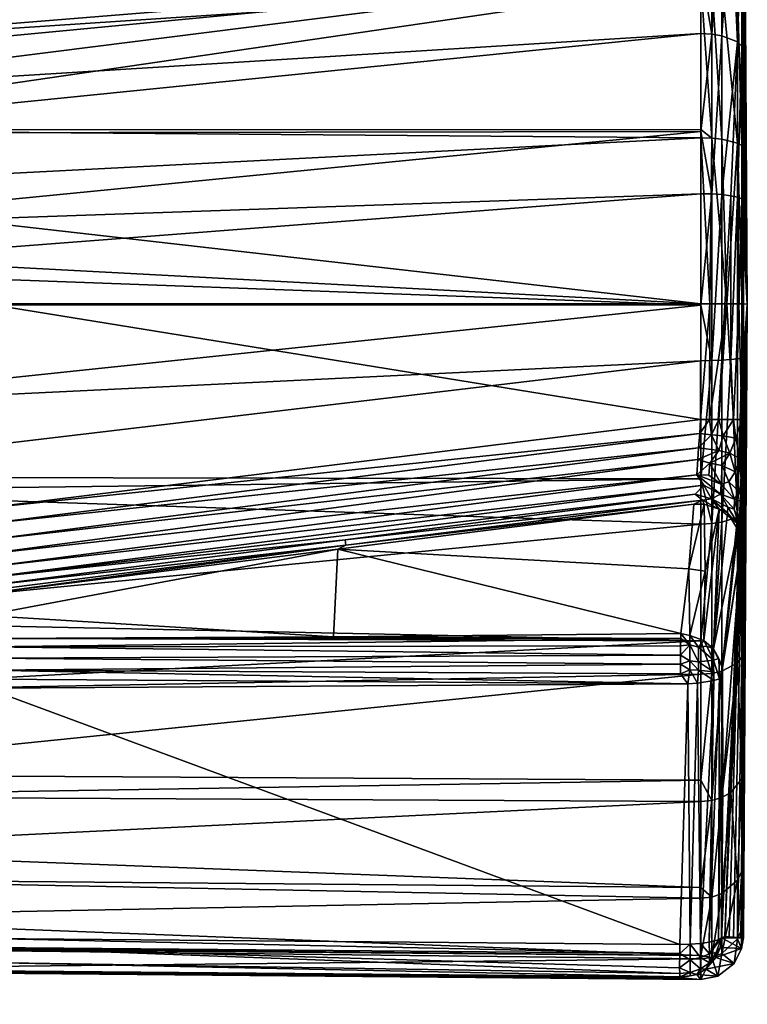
# Model space of a CAD drawing. Extents: x -0.027 to 0.038, y -0.127 to 0.026.
# Tile 25 of 27: x 0.03 to 0.038, y -0.009 to 0.003. Entities that reach past the tile are written whole.
import ezdxf

# ---------------------------------------------------------------- set-up
doc = ezdxf.new("R2010")
doc.units = 0
doc.layers.add('mesh', color=7, linetype='CONTINUOUS')

msp = doc.modelspace()

# ---------------------------------------------------------------- meshes
at = {"layer": 'mesh'}
mesh = msp.add_polyface(dxfattribs=at)
corners = [(0.037793, 0.003692, 0.030105), (0.025675, 0.003646, 0.03002), (0.025632, 0.003978, 0.029835), (0.02601, -0.018922, 0.001205), (0.023912, 0.01102, 0.001205), (0.023844, 0.011183, 0.001205), (0.024814, 0.008868, 0.001205), (0.025764, 0.005821, 0.001205), (0.025002, 0.008417, 0.001205), (0.0261, 0.002404, 0.01525), (0.02628, 0.002904, 0.001205), (0.026204, 0.000673, 0.01486), (0.026008, 0.00444, 0.001205), (0.026002, 0.003158, 0.0156), (0.025888, 0.004031, 0.016004), (0.023576, 0.005982, 0.136712), (0.025858, 0.00207, 0.031265), (0.023776, 0.004151, 0.136713), (0.025733, 0.003386, 0.030722), (0.026115, 0.001731, 0.015611), (0.026085, 0.002183, 0.015711), (0.026189, 0.000608, 0.015363), (0.025891, 0.003628, 0.016394), (0.025842, 0.003977, 0.016572), (0.025749, 0.003078, 0.030336), (0.025704, 0.003698, 0.030594), (0.025538, 0.004773, 0.029858), (0.025781, 0.002714, 0.030471), (0.037793, 0.003514, 0.030233), (0.025865, 0.001767, 0.030821), (0.026451, -0.00003, 0.001205), (0.025912, 0.000345, 0.03158), (0.02592, 0.000105, 0.031086), (0.024034, 0.001795, 0.136714), (0.026046, 0.002541, 0.015842), (0.025901, 0.001062, 0.030978), (0.025921, 0.000338, 0.031071)]
mesh.append_faces([[corners[k] for k in face] for face in [(0, 1, 2, 2), (3, 4, 5, 5), (3, 6, 4, 4), (3, 7, 8, 8), (9, 10, 11, 11), (9, 12, 10, 10), (13, 12, 9, 9), (13, 14, 12, 12), (15, 16, 17, 17), (15, 18, 16, 16), (19, 20, 9, 9), (11, 19, 9, 9), (11, 21, 19, 19), (14, 22, 23, 23), (13, 22, 14, 14), (1, 24, 18, 18), (25, 1, 18, 18), (25, 2, 1, 1), (26, 2, 25, 25), (24, 27, 18, 18), (28, 29, 27, 27), (30, 10, 12, 12), (31, 32, 33, 33), (11, 10, 30, 30), (17, 16, 31, 31), (31, 33, 17, 17), (13, 34, 22, 22), (9, 34, 13, 13), (20, 34, 9, 9), (31, 35, 36, 36), (16, 35, 31, 31), (16, 29, 35, 35), (18, 29, 16, 16), (18, 27, 29, 29)]])
mesh = msp.add_polyface(dxfattribs=at)
corners = [(0.025781, 0.002714, 0.030471), (0.025749, 0.003078, 0.030336), (0.037793, 0.003692, 0.030105), (0.037793, -0.00029, 0.0312), (0.025921, 0.000338, 0.031071), (0.025901, 0.001062, 0.030978), (0.029339, -0.00029, 0.031126), (0.025675, 0.003646, 0.03002), (0.037793, 0.007267, 0.025794), (0.025017, 0.007017, 0.026117), (0.037793, 0.007379, 0.025257), (0.037793, 0.006592, 0.027177), (0.025082, 0.006756, 0.026727), (0.025287, 0.005873, 0.028115), (0.025141, 0.006505, 0.027122), (0.024898, 0.007508, 0.024309), (0.037793, 0.007671, 0.023858), (0.037793, 0.007588, 0.021881), (0.025006, 0.007298, 0.021162), (0.037793, 0.007368, 0.021145), (0.037793, 0.007643, 0.0232), (0.024957, 0.007437, 0.021682), (0.025136, 0.006898, 0.020079), (0.037793, 0.007022, 0.019986), (0.025056, 0.007157, 0.020636), (0.037793, 0.004608, 0.016891), (0.025842, 0.003977, 0.016572), (0.025891, 0.003628, 0.016394), (0.037793, 0.001012, 0.015317), (0.026189, 0.000608, 0.015363), (0.026202, 0.00012, 0.015322), (0.037793, 0.001748, 0.015536), (0.026115, 0.001731, 0.015611), (0.037793, 0.002908, 0.01588), (0.026085, 0.002183, 0.015711), (0.037793, -0.000307, 0.015264), (0.026201, -0.000303, 0.015344), (0.026198, -0.001528, 0.015407), (0.029247, -0.002718, 0.031119), (0.029276, -0.000595, 0.031118), (0.029248, -0.00073, 0.031115), (0.029224, -0.000843, 0.031112), (0.029162, -0.001204, 0.031063), (0.029109, -0.001508, 0.031022), (0.037791, -0.001662, 0.031201), (0.037793, 0.003663, 0.016329), (0.026046, 0.002541, 0.015842), (0.037793, 0.001672, 0.030953), (0.025865, 0.001767, 0.030821), (0.025632, 0.003978, 0.029835), (0.025397, 0.005341, 0.02871), (0.037793, 0.005123, 0.029082), (0.024888, 0.007585, 0.023289), (0.024897, 0.007566, 0.023082), (0.037793, 0.006571, 0.019232), (0.025269, 0.006474, 0.019163), (0.037793, 0.006008, 0.018288), (0.025602, 0.00515, 0.017551), (0.025689, 0.004776, 0.017163), (0.037793, 0.005308, 0.017589)]
mesh.append_faces([[corners[k] for k in face] for face in [(0, 1, 2, 2), (3, 4, 5, 5), (6, 4, 3, 3), (1, 7, 2, 2), (8, 9, 10, 10), (11, 12, 8, 8), (13, 14, 11, 11), (15, 16, 10, 10), (17, 18, 19, 19), (20, 21, 17, 17), (19, 22, 23, 23), (18, 24, 19, 19), (25, 26, 27, 27), (28, 29, 30, 30), (31, 32, 29, 29), (33, 34, 32, 32), (35, 36, 37, 37), (30, 36, 35, 35), (38, 39, 6, 6), (38, 40, 39, 39), (38, 41, 40, 40), (6, 39, 41, 41), (42, 41, 43, 43), (6, 41, 42, 42), (41, 39, 40, 40), (44, 38, 6, 6), (45, 27, 46, 46), (47, 5, 48, 48), (49, 50, 51, 51), (52, 20, 16, 16), (52, 53, 20, 20), (54, 55, 56, 56), (57, 58, 59, 59), (45, 46, 34, 34)]])
mesh = msp.add_polyface(dxfattribs=at)
corners = [(0.037922, 0.001669, 0.030938), (0.037793, 0.001672, 0.030953), (0.037793, 0.001774, 0.030913), (0.037922, 0.003507, 0.030219), (0.037793, 0.003514, 0.030233), (0.037793, 0.003692, 0.030105), (0.037922, 0.005112, 0.02907), (0.037793, 0.005123, 0.029082), (0.037793, 0.005335, 0.028831), (0.037922, 0.007572, 0.021884), (0.037793, 0.007588, 0.021881), (0.037793, 0.007368, 0.021145), (0.037922, 0.007007, 0.019993), (0.037793, 0.007022, 0.019986), (0.037793, 0.006571, 0.019232), (0.037922, -0.000963, 0.015253), (0.037793, -0.000307, 0.015264), (0.037793, -0.000965, 0.015237), (0.037922, 0.001009, 0.015333), (0.037793, 0.001012, 0.015317), (0.037922, 0.002901, 0.015894), (0.037793, 0.002908, 0.01588), (0.037793, 0.001748, 0.015536), (0.037793, 0.003663, 0.016329), (0.037922, 0.004598, 0.016903), (0.037793, 0.004608, 0.016891), (0.037922, 0.005995, 0.018298), (0.037793, 0.006008, 0.018288), (0.037793, 0.007643, 0.0232), (0.037922, 0.007655, 0.023856), (0.037793, 0.007671, 0.023858), (0.037793, 0.007379, 0.025257), (0.025781, 0.002714, 0.030471), (0.037793, -0.00029, 0.0312), (0.025901, 0.001062, 0.030978), (0.025632, 0.003978, 0.029835), (0.037793, 0.0064, 0.027571), (0.025287, 0.005873, 0.028115), (0.037793, 0.006592, 0.027177), (0.025891, 0.003628, 0.016394), (0.037793, 0.005308, 0.017589), (0.025842, 0.003977, 0.016572), (0.026202, 0.00012, 0.015322), (0.026189, 0.000608, 0.015363), (0.026115, 0.001731, 0.015611), (0.026085, 0.002183, 0.015711), (0.026198, -0.001528, 0.015407), (0.037899, -0.00029, 0.031189), (0.037791, -0.001662, 0.031201), (0.029339, -0.00029, 0.031126), (0.025602, 0.00515, 0.017551), (0.025865, 0.001767, 0.030821), (0.025397, 0.005341, 0.02871), (0.025269, 0.006474, 0.019163)]
mesh.append_faces([[corners[k] for k in face] for face in [(0, 1, 2, 2), (3, 4, 5, 5), (6, 7, 8, 8), (9, 10, 11, 11), (12, 13, 14, 14), (15, 16, 17, 17), (18, 19, 16, 16), (20, 21, 22, 22), (20, 23, 21, 21), (24, 25, 23, 23), (26, 14, 27, 27), (12, 11, 13, 13), (9, 28, 10, 10), (29, 30, 28, 28), (29, 31, 30, 30), (4, 32, 5, 5), (33, 34, 1, 1), (5, 35, 7, 7), (36, 37, 38, 38), (25, 39, 23, 23), (40, 41, 25, 25), (19, 42, 16, 16), (22, 43, 19, 19), (21, 44, 22, 22), (23, 45, 21, 21), (16, 46, 17, 17), (47, 48, 33, 33), (48, 49, 33, 33), (27, 50, 40, 40), (2, 51, 4, 4), (1, 51, 2, 2), (8, 52, 36, 36), (7, 52, 8, 8), (13, 53, 14, 14)]])
mesh = msp.add_polyface(dxfattribs=at)
corners = [(0.038297, 0.005768, 0.01879), (0.038344, -0.000297, 0.023205), (0.038297, 0.006553, 0.020147), (0.038297, 0.005602, 0.018606), (0.038297, 0.007204, 0.023198), (0.038297, 0.007074, 0.021966), (0.038297, 0.007042, 0.024758), (0.038297, 0.00714, 0.023813), (0.038297, 0.006558, 0.026249), (0.038297, 0.006762, 0.025622), (0.038297, 0.005776, 0.027608), (0.038297, 0.005961, 0.027287), (0.038297, 0.007039, 0.021638), (0.038043, 0.004568, 0.016942), (0.038043, 0.002882, 0.015939), (0.038147, 0.00452, 0.017003), (0.037922, 0.004598, 0.016903), (0.037922, 0.002901, 0.015894), (0.037793, 0.005308, 0.017589), (0.037793, 0.004608, 0.016891), (0.038147, 0.005895, 0.018376), (0.038043, 0.005957, 0.018328), (0.037922, 0.005995, 0.018298), (0.038043, 0.005079, 0.029035), (0.038043, 0.006346, 0.027536), (0.038147, 0.005026, 0.028977), (0.038043, 0.003484, 0.030176), (0.037922, 0.005112, 0.02907), (0.037922, 0.003507, 0.030219), (0.037793, 0.005123, 0.029082), (0.037793, 0.003692, 0.030105), (0.038278, 0.004384, 0.017179), (0.038297, 0.004283, 0.017311), (0.038297, 0.004717, 0.017625), (0.038297, 0.003448, 0.016705), (0.038278, 0.00572, 0.018512), (0.038278, 0.004876, 0.028814), (0.038297, 0.004727, 0.028775), (0.038297, 0.003459, 0.029698), (0.038227, 0.002809, 0.016104), (0.038227, 0.006195, 0.027438), (0.038278, 0.00334, 0.029912), (0.038227, 0.003398, 0.030017)]
mesh.append_faces([[corners[k] for k in face] for face in [(0, 1, 2, 2), (1, 0, 3, 3), (1, 4, 5, 5), (1, 6, 7, 7), (1, 8, 9, 9), (1, 10, 11, 11), (1, 11, 8, 8), (1, 9, 6, 6), (1, 7, 4, 4), (1, 5, 12, 12), (13, 14, 15, 15), (16, 17, 13, 13), (18, 19, 16, 16), (20, 13, 15, 15), (21, 16, 13, 13), (22, 18, 16, 16), (23, 24, 25, 25), (26, 27, 23, 23), (28, 27, 26, 26), (28, 29, 27, 27), (30, 29, 28, 28), (31, 32, 33, 33), (31, 34, 32, 32), (35, 33, 3, 3), (36, 37, 38, 38), (36, 10, 37, 37), (15, 39, 31, 31), (35, 31, 33, 33), (35, 15, 31, 31), (25, 40, 36, 36), (41, 36, 38, 38), (42, 25, 36, 36), (42, 23, 25, 25), (26, 23, 42, 42)]])
mesh = msp.add_polyface(dxfattribs=at)
corners = [(0.038344, -0.000297, 0.023205), (0.038297, 0.003448, 0.016705), (0.038297, 0.002693, 0.01637), (0.038297, 0.004717, 0.017625), (0.038297, 0.004283, 0.017311), (0.038297, 0.007039, 0.021638), (0.038297, 0.006553, 0.020147), (0.038297, 0.005776, 0.027608), (0.038297, 0.004727, 0.028775), (0.038297, 0.003459, 0.029698), (0.038297, 0.002027, 0.030337), (0.038297, 0.003271, 0.029782), (0.038297, 0.005602, 0.018606), (0.038278, 0.002761, 0.016214), (0.038297, 0.002014, 0.016068), (0.038278, 0.00334, 0.029912), (0.038278, 0.001583, 0.0306), (0.038297, 0.001543, 0.03044), (0.038043, 0.004568, 0.016942), (0.037922, 0.002901, 0.015894), (0.038043, 0.002882, 0.015939), (0.037922, 0.001009, 0.015333), (0.037793, 0.001748, 0.015536), (0.038278, 0.000952, 0.015677), (0.037922, 0.004598, 0.016903), (0.037793, 0.003663, 0.016329), (0.038043, 0.001657, 0.030891), (0.037922, 0.003507, 0.030219), (0.038043, 0.003484, 0.030176), (0.037922, 0.001669, 0.030938), (0.037793, 0.003514, 0.030233), (0.037793, 0.001774, 0.030913), (0.038278, 0.004384, 0.017179), (0.038227, 0.002809, 0.016104), (0.038147, 0.00452, 0.017003), (0.038043, 0.001001, 0.015381), (0.038227, 0.000971, 0.015559), (0.038227, 0.003398, 0.030017), (0.038278, 0.004876, 0.028814), (0.038227, 0.001612, 0.030716)]
mesh.append_faces([[corners[k] for k in face] for face in [(0, 1, 2, 2), (0, 3, 4, 4), (5, 6, 0, 0), (7, 0, 8, 8), (9, 8, 0, 0), (0, 10, 11, 11), (0, 11, 9, 9), (0, 12, 3, 3), (0, 4, 1, 1), (13, 2, 1, 1), (13, 14, 2, 2), (15, 11, 10, 10), (15, 9, 11, 11), (16, 10, 17, 17), (18, 19, 20, 20), (21, 19, 22, 22), (21, 20, 19, 19), (23, 14, 13, 13), (24, 25, 19, 19), (16, 15, 10, 10), (26, 27, 28, 28), (29, 27, 26, 26), (29, 30, 27, 27), (31, 30, 29, 29), (32, 13, 1, 1), (32, 33, 13, 13), (34, 20, 33, 33), (35, 33, 20, 20), (36, 13, 33, 33), (37, 38, 15, 15), (16, 37, 15, 15), (39, 37, 16, 16), (39, 28, 37, 37), (26, 28, 39, 39)]])
mesh = msp.add_polyface(dxfattribs=at)
corners = [(0.038344, -0.000297, 0.023205), (0.038297, 0.00048, 0.015743), (0.038297, -0.000923, 0.015745), (0.038297, 0.002014, 0.016068), (0.038297, 0.000924, 0.015837), (0.038297, 0.000494, 0.030664), (0.038297, 0.001543, 0.03044), (0.038297, -0.00029, 0.030706), (0.038297, 0.002027, 0.030337), (0.038297, 0.002693, 0.01637), (0.038278, -0.000934, 0.015601), (0.038278, 0.000952, 0.015677), (0.038278, 0.001583, 0.0306), (0.038227, -0.000944, 0.015482), (0.038227, 0.000971, 0.015559), (0.038147, -0.000953, 0.015379), (0.038147, 0.000988, 0.015458), (0.038043, 0.001001, 0.015381), (0.038043, -0.000959, 0.015302), (0.037922, 0.001009, 0.015333), (0.037922, -0.000963, 0.015253), (0.037793, -0.000307, 0.015264), (0.037793, 0.001748, 0.015536), (0.037793, 0.001012, 0.015317), (0.038043, 0.002882, 0.015939), (0.038278, 0.002761, 0.016214), (0.038283, -0.00029, 0.030818), (0.038227, 0.001612, 0.030716), (0.038244, -0.00029, 0.030923), (0.038102, -0.00029, 0.031096), (0.038043, 0.001657, 0.030891), (0.037922, 0.001669, 0.030938), (0.037899, -0.00029, 0.031189), (0.038227, 0.002809, 0.016104), (0.037793, 0.001672, 0.030953), (0.037793, -0.00029, 0.0312)]
mesh.append_faces([[corners[k] for k in face] for face in [(0, 1, 2, 2), (0, 3, 4, 4), (0, 5, 6, 6), (0, 7, 5, 5), (0, 6, 8, 8), (0, 9, 3, 3), (0, 4, 1, 1), (10, 2, 1, 1), (1, 4, 11, 11), (12, 6, 5, 5), (11, 10, 1, 1), (11, 13, 10, 10), (14, 13, 11, 11), (14, 15, 13, 13), (16, 15, 14, 14), (17, 18, 16, 16), (19, 20, 17, 17), (19, 21, 20, 20), (22, 23, 19, 19), (17, 24, 19, 19), (11, 25, 14, 14), (4, 3, 11, 11), (26, 5, 7, 7), (26, 12, 5, 5), (26, 27, 12, 12), (28, 27, 26, 26), (29, 27, 28, 28), (29, 30, 27, 27), (29, 31, 30, 30), (32, 31, 29, 29), (16, 33, 17, 17), (14, 33, 16, 16), (32, 34, 31, 31), (35, 34, 32, 32)]])
mesh = msp.add_polyface(dxfattribs=at)
corners = [(0.038297, -0.001088, 0.015745), (0.038297, -0.002622, 0.016072), (0.038344, -0.000297, 0.023205), (0.038296, -0.001082, 0.030707), (0.038297, -0.00029, 0.030706), (0.038291, -0.002401, 0.030898), (0.038293, -0.002183, 0.03081), (0.038294, -0.002052, 0.030758), (0.038297, -0.000923, 0.015745), (0.038278, -0.000934, 0.015601), (0.038147, 0.000988, 0.015458), (0.038043, -0.000959, 0.015302), (0.038147, -0.000953, 0.015379), (0.038043, 0.001001, 0.015381), (0.037922, -0.000963, 0.015253), (0.037922, -0.002895, 0.01566), (0.038043, -0.002879, 0.015706), (0.038278, -0.002781, 0.01599), (0.038255, -0.002122, 0.030974), (0.038281, -0.001663, 0.030819), (0.038295, -0.001663, 0.030707), (0.038181, -0.001663, 0.031019), (0.038209, -0.001883, 0.031), (0.037898, -0.001662, 0.03119), (0.03792, -0.001845, 0.031202), (0.03778, -0.001829, 0.031219), (0.038005, -0.001662, 0.031155), (0.038059, -0.001856, 0.031143), (0.038283, -0.00029, 0.030818), (0.038244, -0.00029, 0.030923), (0.038102, -0.00029, 0.031096), (0.037899, -0.00029, 0.031189), (0.037791, -0.001662, 0.031201), (0.038288, -0.002635, 0.031069), (0.038281, -0.002978, 0.03148), (0.038227, -0.00282, 0.015877), (0.038227, -0.000944, 0.015482)]
mesh.append_faces([[corners[k] for k in face] for face in [(0, 1, 2, 2), (2, 3, 4, 4), (2, 5, 6, 6), (2, 6, 7, 7), (2, 8, 0, 0), (9, 0, 8, 8), (10, 11, 12, 12), (13, 14, 11, 11), (15, 11, 14, 14), (16, 12, 11, 11), (17, 0, 9, 9), (18, 19, 20, 20), (21, 19, 22, 22), (23, 24, 25, 25), (26, 24, 23, 23), (26, 27, 24, 24), (21, 27, 26, 26), (22, 27, 21, 21), (28, 4, 3, 3), (20, 28, 3, 3), (19, 28, 20, 20), (19, 29, 28, 28), (21, 29, 19, 19), (29, 21, 30, 30), (30, 21, 26, 26), (31, 23, 32, 32), (30, 23, 31, 31), (30, 26, 23, 23), (20, 3, 2, 2), (20, 2, 7, 7), (33, 5, 2, 2), (34, 33, 2, 2), (35, 36, 12, 12), (35, 9, 36, 36)]])
mesh = msp.add_polyface(dxfattribs=at)
corners = [(0.038344, -0.000297, 0.023205), (0.038297, -0.004054, 0.016711), (0.038297, -0.004387, 0.016954), (0.038297, -0.002735, 0.016123), (0.038278, -0.002781, 0.01599), (0.038297, -0.002622, 0.016072), (0.037793, -0.002363, 0.015532), (0.037793, -0.0029, 0.015645), (0.037922, -0.002895, 0.01566), (0.038109, -0.002766, 0.031922), (0.038113, -0.002698, 0.031734), (0.038238, -0.002905, 0.031767), (0.037921, -0.0026, 0.031776), (0.037815, -0.002616, 0.031865), (0.037725, -0.002544, 0.031719), (0.038011, -0.002724, 0.03203), (0.037832, -0.002664, 0.032038), (0.038035, -0.002427, 0.031453), (0.038194, -0.002604, 0.03143), (0.038028, -0.002546, 0.031597), (0.037745, -0.002315, 0.031436), (0.038273, -0.003156, 0.031961), (0.038281, -0.002978, 0.03148), (0.038277, -0.003087, 0.031702), (0.03823, -0.002963, 0.031993), (0.03819, -0.002725, 0.031604), (0.038288, -0.002635, 0.031069), (0.038249, -0.002515, 0.031208), (0.038126, -0.002401, 0.03134), (0.037831, -0.00244, 0.031562), (0.037845, -0.003458, 0.036611), (0.037942, -0.004377, 0.041167), (0.038227, -0.00282, 0.015877), (0.038227, -0.004542, 0.01672), (0.038043, -0.002879, 0.015706), (0.038043, -0.004641, 0.016569)]
mesh.append_faces([[corners[k] for k in face] for face in [(0, 1, 2, 2), (0, 3, 1, 1), (4, 3, 5, 5), (4, 1, 3, 3), (6, 7, 8, 8), (9, 10, 11, 11), (12, 10, 9, 9), (13, 14, 12, 12), (15, 12, 9, 9), (15, 13, 12, 12), (16, 13, 15, 15), (17, 18, 19, 19), (20, 17, 19, 19), (21, 22, 23, 23), (24, 22, 21, 21), (11, 15, 9, 9), (11, 24, 9, 9), (19, 10, 12, 12), (25, 10, 19, 19), (25, 11, 10, 10), (26, 18, 27, 27), (22, 18, 26, 26), (27, 18, 28, 28), (22, 25, 18, 18), (22, 11, 25, 25), (24, 11, 22, 22), (25, 19, 18, 18), (12, 29, 19, 19), (14, 29, 12, 12), (16, 15, 30, 30), (9, 31, 15, 15), (24, 31, 9, 9), (32, 33, 4, 4), (34, 35, 32, 32)]])
mesh = msp.add_polyface(dxfattribs=at)
corners = [(0.038344, -0.000297, 0.023205), (0.038297, -0.002622, 0.016072), (0.038297, -0.002735, 0.016123), (0.037922, -0.002895, 0.01566), (0.037922, -0.000963, 0.015253), (0.037793, -0.002363, 0.015532), (0.038043, -0.002879, 0.015706), (0.038043, -0.000959, 0.015302), (0.038297, -0.001088, 0.015745), (0.038278, -0.002781, 0.01599), (0.038255, -0.002122, 0.030974), (0.038291, -0.002401, 0.030898), (0.038288, -0.002635, 0.031069), (0.038293, -0.002183, 0.03081), (0.038294, -0.002052, 0.030758), (0.038295, -0.001663, 0.030707), (0.038209, -0.001883, 0.031), (0.038281, -0.001663, 0.030819), (0.038006, -0.00203, 0.03122), (0.038059, -0.001856, 0.031143), (0.038137, -0.002062, 0.031136), (0.03792, -0.001845, 0.031202), (0.037768, -0.001997, 0.031266), (0.03778, -0.001829, 0.031219), (0.038202, -0.002282, 0.031154), (0.038249, -0.002515, 0.031208), (0.037745, -0.002315, 0.031436), (0.03789, -0.002322, 0.031432), (0.038035, -0.002427, 0.031453), (0.038028, -0.002546, 0.031597), (0.037831, -0.00244, 0.031562), (0.037759, -0.002135, 0.031316), (0.0379, -0.002178, 0.031329), (0.038045, -0.002208, 0.03128), (0.038126, -0.002401, 0.03134), (0.038194, -0.002604, 0.03143), (0.038277, -0.003087, 0.031702), (0.038281, -0.002978, 0.03148), (0.038227, -0.00282, 0.015877), (0.038147, -0.000953, 0.015379), (0.038278, -0.000934, 0.015601)]
mesh.append_faces([[corners[k] for k in face] for face in [(0, 1, 2, 2), (3, 4, 5, 5), (6, 7, 3, 3), (1, 8, 9, 9), (10, 11, 12, 12), (10, 13, 11, 11), (14, 13, 10, 10), (10, 15, 14, 14), (16, 17, 10, 10), (18, 19, 20, 20), (18, 21, 19, 19), (22, 21, 18, 18), (22, 23, 21, 21), (16, 20, 19, 19), (10, 20, 16, 16), (10, 24, 20, 20), (12, 25, 24, 24), (26, 27, 28, 28), (29, 30, 26, 26), (24, 10, 12, 12), (18, 31, 22, 22), (18, 32, 31, 31), (20, 32, 18, 18), (20, 33, 32, 32), (24, 33, 20, 20), (24, 34, 33, 33), (25, 34, 24, 24), (32, 28, 27, 27), (33, 28, 32, 32), (34, 28, 33, 33), (35, 28, 34, 34), (0, 36, 37, 37), (38, 39, 6, 6), (9, 40, 38, 38)]])
mesh = msp.add_polyface(dxfattribs=at)
corners = [(0.038229, -0.007794, 0.027922), (0.038182, -0.00779, 0.031219), (0.038344, -0.000297, 0.023205), (0.038297, -0.005322, 0.017634), (0.038297, -0.005791, 0.018156), (0.038297, -0.004387, 0.016954), (0.038297, -0.00637, 0.018801), (0.038076, -0.007783, 0.038545), (0.038277, -0.003087, 0.031702), (0.038278, -0.004476, 0.01682), (0.038297, -0.004054, 0.016711), (0.038278, -0.002781, 0.01599), (0.038043, -0.002879, 0.015706), (0.037922, -0.004668, 0.016528), (0.038043, -0.004641, 0.016569), (0.037922, -0.002895, 0.01566), (0.037793, -0.004282, 0.016322), (0.037942, -0.004377, 0.041167), (0.03805, -0.004602, 0.041133), (0.038006, -0.004492, 0.041218), (0.038051, -0.004708, 0.041199), (0.038013, -0.004732, 0.041312), (0.037768, -0.004631, 0.041555), (0.037945, -0.004648, 0.041421), (0.037948, -0.004753, 0.041413), (0.037768, -0.00453, 0.041531), (0.037945, -0.004511, 0.041371), (0.037864, -0.004345, 0.041304), (0.03783, -0.004278, 0.04118), (0.03823, -0.002963, 0.031993), (0.038011, -0.002724, 0.03203), (0.037845, -0.003458, 0.036611), (0.038273, -0.003156, 0.031961), (0.038267, -0.003202, 0.032235), (0.038055, -0.006017, 0.040838), (0.038297, -0.007636, 0.021652), (0.038297, -0.007799, 0.023211), (0.038227, -0.004542, 0.01672), (0.038227, -0.00282, 0.015877), (0.038043, -0.006137, 0.017839), (0.038278, -0.005916, 0.018042)]
mesh.append_faces([[corners[k] for k in face] for face in [(0, 1, 2, 2), (2, 3, 4, 4), (2, 5, 3, 3), (2, 4, 6, 6), (2, 7, 8, 8), (9, 5, 10, 10), (9, 3, 5, 5), (11, 9, 10, 10), (12, 13, 14, 14), (15, 13, 12, 12), (15, 16, 13, 13), (17, 18, 19, 19), (18, 20, 21, 21), (22, 23, 24, 24), (25, 26, 23, 23), (27, 17, 26, 26), (28, 17, 27, 27), (23, 26, 24, 24), (17, 19, 26, 26), (26, 21, 24, 24), (19, 21, 26, 26), (19, 18, 21, 21), (29, 18, 17, 17), (30, 28, 31, 31), (32, 18, 29, 29), (33, 18, 32, 32), (30, 17, 28, 28), (18, 33, 34, 34), (35, 36, 2, 2), (32, 7, 33, 33), (11, 37, 9, 9), (38, 14, 37, 37), (39, 37, 14, 14), (40, 9, 37, 37)]])
mesh = msp.add_polyface(dxfattribs=at)
corners = [(0.038129, -0.007787, 0.034853), (0.038344, -0.000297, 0.023205), (0.038182, -0.00779, 0.031219), (0.038076, -0.007783, 0.038545), (0.038268, -0.007797, 0.025195), (0.038229, -0.007794, 0.027922), (0.038297, -0.007153, 0.02016), (0.038297, -0.007547, 0.021377), (0.038297, -0.00637, 0.018801), (0.038297, -0.006865, 0.019659), (0.038297, -0.007636, 0.021652), (0.038278, -0.007011, 0.019579), (0.038043, -0.006137, 0.017839), (0.038043, -0.007276, 0.019436), (0.038147, -0.006079, 0.017891), (0.037922, -0.007318, 0.019413), (0.037922, -0.006173, 0.017806), (0.037793, -0.007205, 0.019227), (0.037793, -0.005934, 0.017582), (0.037793, -0.006184, 0.017795), (0.037922, -0.004668, 0.016528), (0.038043, -0.004641, 0.016569), (0.038051, -0.004708, 0.041199), (0.03805, -0.004602, 0.041133), (0.038055, -0.006017, 0.040838), (0.038013, -0.004732, 0.041312), (0.037892, -0.007851, 0.040801), (0.037948, -0.004753, 0.041413), (0.038001, -0.007822, 0.040658), (0.038039, -0.007798, 0.040546), (0.038297, -0.007799, 0.023211), (0.038267, -0.003202, 0.032235), (0.038273, -0.003156, 0.031961), (0.038277, -0.003087, 0.031702), (0.038297, -0.005791, 0.018156), (0.038278, -0.005916, 0.018042), (0.038227, -0.007117, 0.019522), (0.038227, -0.004542, 0.01672), (0.038297, -0.005322, 0.017634), (0.038278, -0.004476, 0.01682)]
mesh.append_faces([[corners[k] for k in face] for face in [(0, 1, 2, 2), (1, 0, 3, 3), (1, 4, 5, 5), (1, 6, 7, 7), (1, 8, 9, 9), (1, 9, 6, 6), (1, 7, 10, 10), (11, 9, 8, 8), (11, 6, 9, 9), (12, 13, 14, 14), (12, 15, 13, 13), (16, 15, 12, 12), (16, 17, 15, 15), (18, 19, 16, 16), (16, 20, 18, 18), (16, 21, 20, 20), (12, 21, 16, 16), (22, 23, 24, 24), (25, 26, 27, 27), (22, 28, 25, 25), (24, 29, 22, 22), (4, 1, 30, 30), (31, 29, 24, 24), (31, 3, 29, 29), (32, 33, 3, 3), (8, 34, 35, 35), (35, 11, 8, 8), (35, 36, 11, 11), (14, 36, 35, 35), (14, 13, 36, 36), (14, 37, 12, 12), (35, 37, 14, 14), (35, 38, 39, 39), (34, 38, 35, 35)]])
mesh = msp.add_polyface(dxfattribs=at)
corners = [(0.037922, -0.000963, 0.015253), (0.037793, -0.000965, 0.015237), (0.037793, -0.002363, 0.015532), (0.026193, -0.002512, 0.015628), (0.037793, -0.0029, 0.015645), (0.026194, -0.002345, 0.01559), (0.037711, -0.002664, 0.032036), (0.037652, -0.003432, 0.03661), (0.033496, -0.003197, 0.032052), (0.037815, -0.002616, 0.031865), (0.037832, -0.002664, 0.032038), (0.037898, -0.001662, 0.03119), (0.03778, -0.001829, 0.031219), (0.037791, -0.001662, 0.031201), (0.0379, -0.002178, 0.031329), (0.037745, -0.002315, 0.031436), (0.037759, -0.002135, 0.031316), (0.03789, -0.002322, 0.031432), (0.037845, -0.003458, 0.036611), (0.029329, -0.002896, 0.031149), (0.029151, -0.002819, 0.031095), (0.029247, -0.002718, 0.031119), (0.029134, -0.002718, 0.031082), (0.029143, -0.003016, 0.031131), (0.029317, -0.003091, 0.031208), (0.02922, -0.003269, 0.031276), (0.029162, -0.001204, 0.031063), (0.029224, -0.000843, 0.031112), (0.033591, -0.003151, 0.031884), (0.029286, -0.003636, 0.031721), (0.033584, -0.003086, 0.031716), (0.029291, -0.003542, 0.031553), (0.037725, -0.002544, 0.031719), (0.037831, -0.00244, 0.031562), (0.029298, -0.003413, 0.031401), (0.037768, -0.001997, 0.031266)]
mesh.append_faces([[corners[k] for k in face] for face in [(0, 1, 2, 2), (2, 3, 4, 4), (1, 5, 2, 2), (6, 7, 8, 8), (6, 9, 10, 10), (11, 12, 13, 13), (14, 15, 16, 16), (14, 17, 15, 15), (10, 7, 6, 6), (18, 7, 10, 10), (19, 20, 21, 21), (22, 21, 20, 20), (23, 24, 25, 25), (20, 24, 23, 23), (20, 19, 24, 24), (21, 26, 27, 27), (22, 26, 21, 21), (28, 29, 30, 30), (31, 32, 30, 30), (31, 33, 32, 32), (34, 33, 31, 31), (15, 33, 34, 34), (15, 34, 25, 25), (25, 16, 15, 15), (25, 24, 16, 16), (24, 35, 16, 16), (19, 35, 24, 24), (19, 12, 35, 35), (21, 12, 19, 19), (21, 13, 12, 12), (9, 30, 32, 32), (9, 28, 30, 30), (6, 28, 9, 9), (6, 8, 28, 28)]])
mesh = msp.add_polyface(dxfattribs=at)
corners = [(0.037793, -0.002363, 0.015532), (0.026194, -0.002345, 0.01559), (0.026193, -0.002512, 0.015628), (0.037793, -0.000965, 0.015237), (0.026198, -0.001528, 0.015407), (0.029151, -0.002819, 0.031095), (0.029032, -0.002718, 0.031019), (0.029134, -0.002718, 0.031082), (0.028876, -0.002973, 0.03083), (0.028866, -0.003073, 0.030789), (0.028888, -0.002843, 0.030834), (0.028851, -0.003247, 0.030816), (0.028984, -0.00283, 0.030982), (0.028982, -0.002941, 0.030996), (0.029143, -0.003016, 0.031131), (0.029054, -0.003128, 0.031118), (0.02922, -0.003269, 0.031276), (0.029049, -0.003312, 0.03121), (0.028918, -0.003182, 0.030983), (0.028916, -0.003389, 0.031088), (0.028924, -0.002718, 0.030896), (0.028952, -0.002417, 0.0309), (0.02906, -0.001795, 0.030984), (0.029004, -0.002115, 0.03094), (0.029109, -0.001508, 0.031022), (0.029162, -0.001204, 0.031063), (0.028828, -0.002683, 0.030786), (0.029006, -0.001478, 0.03101), (0.028865, -0.002069, 0.030885)]
mesh.append_faces([[corners[k] for k in face] for face in [(0, 1, 2, 2), (3, 4, 1, 1), (5, 6, 7, 7), (8, 9, 10, 10), (11, 9, 8, 8), (5, 12, 6, 6), (13, 14, 15, 15), (12, 14, 13, 13), (12, 5, 14, 14), (15, 16, 17, 17), (15, 14, 16, 16), (11, 18, 19, 19), (8, 18, 11, 11), (10, 20, 8, 8), (18, 15, 17, 17), (8, 15, 18, 18), (8, 13, 15, 15), (20, 13, 8, 8), (20, 12, 13, 13), (6, 12, 20, 20), (21, 6, 20, 20), (6, 22, 7, 7), (6, 23, 22, 22), (21, 23, 6, 6), (7, 24, 25, 25), (22, 24, 7, 7), (26, 20, 10, 10), (27, 22, 28, 28), (27, 24, 22, 22), (25, 24, 27, 27), (20, 26, 21, 21), (23, 28, 22, 22), (21, 28, 23, 23), (21, 26, 28, 28)]])
mesh = msp.add_polyface(dxfattribs=at)
corners = [(0.037793, -0.0029, 0.015645), (0.026193, -0.002512, 0.015628), (0.02618, -0.004039, 0.016254), (0.028968, -0.003782, 0.03163), (0.029115, -0.003749, 0.031865), (0.028967, -0.00386, 0.031836), (0.029283, -0.003693, 0.03188), (0.029286, -0.003636, 0.031721), (0.029117, -0.003783, 0.032067), (0.028916, -0.003972, 0.032056), (0.029117, -0.003678, 0.031679), (0.02897, -0.003668, 0.031445), (0.029121, -0.003575, 0.031513), (0.028972, -0.003521, 0.031285), (0.029126, -0.003442, 0.031369), (0.029049, -0.003312, 0.03121), (0.02922, -0.003269, 0.031276), (0.02885, -0.004008, 0.031522), (0.028851, -0.003693, 0.031099), (0.028916, -0.003389, 0.031088), (0.029282, -0.003729, 0.03207), (0.029291, -0.003542, 0.031553), (0.029298, -0.003413, 0.031401), (0.028918, -0.003182, 0.030983), (0.02931, -0.003984, 0.036559), (0.029233, -0.004255, 0.041047), (0.029136, -0.004028, 0.036557), (0.029339, -0.004255, 0.041122), (0.029127, -0.004301, 0.041113), (0.028991, -0.004392, 0.041039)]
mesh.append_faces([[corners[k] for k in face] for face in [(0, 1, 2, 2), (3, 4, 5, 5), (6, 4, 7, 7), (5, 8, 9, 9), (4, 8, 5, 5), (3, 10, 4, 4), (11, 10, 3, 3), (11, 12, 10, 10), (13, 12, 11, 11), (13, 14, 12, 12), (15, 14, 13, 13), (15, 16, 14, 14), (17, 11, 3, 3), (17, 18, 11, 11), (5, 17, 3, 3), (18, 13, 11, 11), (18, 19, 13, 13), (6, 20, 4, 4), (4, 20, 8, 8), (10, 7, 4, 4), (12, 7, 10, 10), (12, 21, 7, 7), (14, 21, 12, 12), (14, 22, 21, 21), (16, 22, 14, 14), (19, 15, 13, 13), (23, 15, 19, 19), (24, 25, 26, 26), (24, 27, 25, 25), (8, 26, 28, 28), (26, 20, 24, 24), (8, 20, 26, 26), (8, 29, 9, 9), (8, 28, 29, 29)]])
mesh = msp.add_polyface(dxfattribs=at)
corners = [(0.037793, -0.0029, 0.015645), (0.02618, -0.004039, 0.016254), (0.037793, -0.004282, 0.016322), (0.037793, -0.006184, 0.017795), (0.026132, -0.006758, 0.01867), (0.037793, -0.007205, 0.019227), (0.037793, -0.005934, 0.017582), (0.026147, -0.006128, 0.017884), (0.037793, -0.004676, 0.016515), (0.026152, -0.005865, 0.01765), (0.026169, -0.004894, 0.016787), (0.026177, -0.004244, 0.016382), (0.037555, -0.004559, 0.041587), (0.029337, -0.004487, 0.041446), (0.037555, -0.004452, 0.041543), (0.029338, -0.004632, 0.041507), (0.037555, -0.004675, 0.041604), (0.037639, -0.00479, 0.041587), (0.029337, -0.004354, 0.041334), (0.037556, -0.004257, 0.041356), (0.037555, -0.004341, 0.041464), (0.029339, -0.004255, 0.041122), (0.033447, -0.004234, 0.041212), (0.029339, -0.004738, 0.041519), (0.029339, -0.004845, 0.041508), (0.029233, -0.004301, 0.041229), (0.029233, -0.004446, 0.041407), (0.029233, -0.004655, 0.041499), (0.029233, -0.00477, 0.041506), (0.029233, -0.004255, 0.041047), (0.02931, -0.003984, 0.036559), (0.029282, -0.003729, 0.03207), (0.033496, -0.003197, 0.032052), (0.037557, -0.004194, 0.041185), (0.037545, -0.007878, 0.04094), (0.029339, -0.007807, 0.040882), (0.029283, -0.003693, 0.03188), (0.033591, -0.003151, 0.031884), (0.029286, -0.003636, 0.031721), (0.033584, -0.003086, 0.031716), (0.029291, -0.003542, 0.031553)]
mesh.append_faces([[corners[k] for k in face] for face in [(0, 1, 2, 2), (3, 4, 5, 5), (6, 7, 3, 3), (8, 9, 6, 6), (2, 10, 8, 8), (1, 11, 2, 2), (12, 13, 14, 14), (12, 15, 13, 13), (16, 15, 12, 12), (17, 15, 16, 16), (18, 19, 20, 20), (21, 19, 18, 18), (22, 19, 21, 21), (17, 23, 15, 15), (17, 24, 23, 23), (18, 14, 13, 13), (18, 20, 14, 14), (21, 18, 25, 25), (26, 13, 15, 15), (27, 15, 23, 23), (28, 23, 24, 24), (28, 27, 23, 23), (27, 26, 15, 15), (26, 25, 18, 18), (25, 29, 21, 21), (30, 31, 32, 32), (32, 33, 22, 22), (22, 30, 32, 32), (21, 30, 22, 22), (34, 35, 24, 24), (31, 36, 37, 37), (32, 31, 37, 37), (37, 36, 38, 38), (39, 38, 40, 40)]])
mesh = msp.add_polyface(dxfattribs=at)
corners = [(0.037922, -0.006173, 0.017806), (0.037793, -0.006184, 0.017795), (0.037793, -0.007205, 0.019227), (0.037922, -0.004668, 0.016528), (0.037793, -0.004676, 0.016515), (0.037793, -0.005934, 0.017582), (0.037793, -0.004282, 0.016322), (0.037922, -0.002895, 0.01566), (0.037793, -0.0029, 0.015645), (0.037555, -0.004675, 0.041604), (0.037662, -0.004627, 0.04159), (0.037639, -0.00479, 0.041587), (0.037555, -0.004559, 0.041587), (0.037662, -0.004518, 0.041563), (0.037555, -0.004452, 0.041543), (0.037662, -0.004332, 0.041441), (0.037555, -0.004341, 0.041464), (0.037556, -0.004257, 0.041356), (0.037557, -0.004194, 0.041185), (0.037662, -0.00422, 0.041249), (0.037755, -0.004783, 0.041554), (0.037768, -0.004631, 0.041555), (0.037768, -0.00453, 0.041531), (0.037768, -0.004357, 0.041417), (0.03783, -0.004278, 0.04118), (0.037948, -0.004753, 0.041413), (0.037864, -0.004345, 0.041304), (0.037945, -0.004648, 0.041421), (0.037945, -0.004511, 0.041371), (0.033447, -0.004234, 0.041212), (0.033496, -0.003197, 0.032052), (0.037652, -0.003432, 0.03661), (0.037667, -0.007875, 0.040922), (0.037788, -0.007866, 0.040876), (0.037845, -0.003458, 0.036611), (0.037545, -0.007878, 0.04094), (0.029339, -0.004845, 0.041508)]
mesh.append_faces([[corners[k] for k in face] for face in [(0, 1, 2, 2), (3, 4, 5, 5), (3, 6, 4, 4), (7, 8, 6, 6), (9, 10, 11, 11), (12, 10, 9, 9), (12, 13, 10, 10), (13, 12, 14, 14), (15, 14, 16, 16), (13, 14, 15, 15), (15, 16, 17, 17), (15, 18, 19, 19), (15, 17, 18, 18), (10, 20, 11, 11), (10, 21, 20, 20), (13, 21, 10, 10), (13, 22, 21, 21), (15, 22, 13, 13), (15, 23, 22, 22), (19, 23, 15, 15), (19, 24, 23, 23), (21, 25, 20, 20), (24, 26, 23, 23), (22, 27, 21, 21), (23, 28, 22, 22), (26, 28, 23, 23), (29, 18, 17, 17), (30, 31, 18, 18), (20, 32, 11, 11), (25, 33, 20, 20), (19, 31, 34, 34), (19, 18, 31, 31), (34, 24, 19, 19), (35, 36, 11, 11)]])
mesh = msp.add_polyface(dxfattribs=at)
corners = [(0.037793, -0.006184, 0.017795), (0.026147, -0.006128, 0.017884), (0.026132, -0.006758, 0.01867), (0.037793, -0.005934, 0.017582), (0.026152, -0.005865, 0.01765), (0.037793, -0.004676, 0.016515), (0.026169, -0.004894, 0.016787), (0.037793, -0.004282, 0.016322), (0.026177, -0.004244, 0.016382), (0.029127, -0.004768, 0.041469), (0.028991, -0.004814, 0.041361), (0.028893, -0.004754, 0.041236), (0.029337, -0.004354, 0.041334), (0.029337, -0.004487, 0.041446), (0.029233, -0.004446, 0.041407), (0.029233, -0.00477, 0.041506), (0.029127, -0.004661, 0.041463), (0.029233, -0.004655, 0.041499), (0.029127, -0.00456, 0.041432), (0.028953, -0.004616, 0.041305), (0.028856, -0.004765, 0.041128), (0.029032, -0.004504, 0.04133), (0.029127, -0.004392, 0.041303), (0.029233, -0.004301, 0.041229), (0.028953, -0.004499, 0.041216), (0.028893, -0.004529, 0.041064), (0.028893, -0.00461, 0.041192), (0.029127, -0.004301, 0.041113), (0.029233, -0.004255, 0.041047), (0.028991, -0.004392, 0.041039), (0.029212, -0.007803, 0.040862), (0.029339, -0.004845, 0.041508), (0.028991, -0.007776, 0.040735), (0.029136, -0.004028, 0.036557), (0.028916, -0.003972, 0.032056)]
mesh.append_faces([[corners[k] for k in face] for face in [(0, 1, 2, 2), (3, 4, 1, 1), (5, 6, 4, 4), (7, 8, 6, 6), (9, 10, 11, 11), (12, 13, 14, 14), (15, 16, 17, 17), (9, 16, 15, 15), (17, 18, 14, 14), (16, 18, 17, 17), (9, 19, 16, 16), (11, 19, 9, 9), (11, 20, 19, 19), (16, 21, 18, 18), (16, 19, 21, 21), (14, 22, 23, 23), (18, 22, 14, 14), (18, 21, 22, 22), (19, 24, 21, 21), (19, 25, 24, 24), (26, 25, 19, 19), (21, 27, 22, 22), (21, 25, 27, 27), (24, 25, 21, 21), (23, 27, 28, 28), (22, 27, 23, 23), (22, 29, 27, 27), (27, 25, 29, 29), (30, 15, 31, 31), (30, 9, 15, 15), (32, 10, 9, 9), (32, 11, 10, 10), (33, 28, 27, 27), (34, 29, 25, 25)]])
mesh = msp.add_polyface(dxfattribs=at)
corners = [(0.037793, -0.007332, 0.019406), (0.02612, -0.0071, 0.019285), (0.026104, -0.00756, 0.020114), (0.037793, -0.007205, 0.019227), (0.026132, -0.006758, 0.01867), (0.037793, -0.00805, 0.021249), (0.026084, -0.007913, 0.02117), (0.026055, -0.008173, 0.022692), (0.037793, -0.00801, 0.021147), (0.026086, -0.007895, 0.021064), (0.028856, -0.00775, 0.040493), (0.028893, -0.007872, 0.040529), (0.028887, -0.007903, 0.040393), (0.028953, -0.007895, 0.040638), (0.028991, -0.007776, 0.040735), (0.028953, -0.007983, 0.040529), (0.029035, -0.008096, 0.040393), (0.028912, -0.007754, 0.040634), (0.029093, -0.007792, 0.040812), (0.029032, -0.008007, 0.040639), (0.029127, -0.008142, 0.040494), (0.029127, -0.00798, 0.040748), (0.028893, -0.004754, 0.041236), (0.029013, -0.008092, 0.024867), (0.028992, -0.008045, 0.025072), (0.028975, -0.008008, 0.025232), (0.028926, -0.007899, 0.025703), (0.028949, -0.00795, 0.025481), (0.028907, -0.007856, 0.025889), (0.028877, -0.00779, 0.026174), (0.028857, -0.007959, 0.025244), (0.028796, -0.007846, 0.025645), (0.028899, -0.008041, 0.024839), (0.028865, -0.007762, 0.026294), (0.028844, -0.007716, 0.026495), (0.028773, -0.007721, 0.026044), (0.028801, -0.007796, 0.025852)]
mesh.append_faces([[corners[k] for k in face] for face in [(0, 1, 2, 2), (3, 4, 1, 1), (5, 6, 7, 7), (8, 9, 6, 6), (10, 11, 12, 12), (13, 10, 14, 14), (11, 10, 13, 13), (15, 12, 11, 11), (16, 12, 15, 15), (10, 17, 14, 14), (13, 14, 18, 18), (19, 11, 13, 13), (20, 11, 19, 19), (20, 15, 11, 11), (21, 13, 18, 18), (19, 13, 21, 21), (17, 22, 14, 14), (16, 23, 24, 24), (25, 16, 24, 24), (16, 26, 12, 12), (16, 27, 26, 26), (25, 27, 16, 16), (12, 28, 29, 29), (26, 28, 12, 12), (30, 25, 23, 23), (31, 25, 30, 30), (23, 31, 30, 30), (32, 31, 23, 23), (33, 34, 29, 29), (24, 23, 25, 25), (35, 29, 28, 28), (31, 27, 25, 25), (31, 26, 27, 27), (36, 28, 26, 26)]])
mesh = msp.add_polyface(dxfattribs=at)
corners = [(0.037793, -0.00805, 0.021249), (0.037922, -0.008034, 0.021253), (0.037793, -0.00801, 0.021147), (0.037922, -0.007318, 0.019413), (0.037793, -0.007332, 0.019406), (0.037793, -0.007205, 0.019227), (0.026104, -0.00756, 0.020114), (0.02612, -0.0071, 0.019285), (0.026084, -0.007913, 0.02117), (0.026086, -0.007895, 0.021064), (0.037639, -0.00479, 0.041587), (0.037667, -0.007875, 0.040922), (0.037545, -0.007878, 0.04094), (0.037755, -0.004783, 0.041554), (0.037788, -0.007866, 0.040876), (0.037948, -0.004753, 0.041413), (0.037892, -0.007851, 0.040801), (0.037544, -0.007986, 0.040904), (0.037668, -0.008061, 0.040843), (0.03779, -0.008033, 0.040804), (0.037895, -0.007988, 0.040742), (0.037895, -0.008097, 0.040613), (0.029233, -0.007909, 0.040835), (0.029212, -0.007803, 0.040862), (0.029339, -0.007807, 0.040882), (0.029339, -0.007914, 0.040846), (0.029233, -0.008082, 0.0407), (0.029338, -0.008091, 0.040708), (0.029127, -0.00798, 0.040748), (0.029093, -0.007792, 0.040812), (0.029032, -0.008007, 0.040639), (0.029127, -0.008142, 0.040494), (0.029339, -0.004845, 0.041508), (0.029127, -0.004768, 0.041469), (0.028991, -0.007776, 0.040735), (0.037543, -0.008156, 0.040773), (0.037544, -0.008224, 0.04067)]
mesh.append_faces([[corners[k] for k in face] for face in [(0, 1, 2, 2), (1, 3, 2, 2), (3, 4, 2, 2), (3, 5, 4, 4), (4, 6, 2, 2), (5, 7, 4, 4), (2, 8, 0, 0), (6, 9, 2, 2), (10, 11, 12, 12), (13, 14, 11, 11), (15, 16, 14, 14), (17, 11, 18, 18), (12, 11, 17, 17), (11, 19, 18, 18), (11, 14, 19, 19), (19, 20, 21, 21), (14, 20, 19, 19), (14, 16, 20, 20), (22, 23, 24, 24), (25, 22, 24, 24), (25, 26, 22, 22), (27, 26, 25, 25), (28, 29, 23, 23), (22, 28, 23, 23), (26, 28, 22, 22), (26, 30, 28, 28), (26, 31, 30, 30), (23, 32, 24, 24), (29, 33, 23, 23), (34, 33, 29, 29), (17, 24, 12, 12), (17, 25, 24, 24), (35, 25, 17, 17), (25, 36, 27, 27)]])
mesh = msp.add_polyface(dxfattribs=at)
corners = [(0.038297, -0.007547, 0.021377), (0.038278, -0.007696, 0.021338), (0.038297, -0.007636, 0.021652), (0.037922, -0.008034, 0.021253), (0.038043, -0.007276, 0.019436), (0.037922, -0.007318, 0.019413), (0.038043, -0.007987, 0.021265), (0.038297, -0.007153, 0.02016), (0.038278, -0.007011, 0.019579), (0.038013, -0.004732, 0.041312), (0.038001, -0.007822, 0.040658), (0.037892, -0.007851, 0.040801), (0.038051, -0.004708, 0.041199), (0.038039, -0.007798, 0.040546), (0.037895, -0.007988, 0.040742), (0.037977, -0.007973, 0.040618), (0.037895, -0.008097, 0.040613), (0.038026, -0.007913, 0.040464), (0.037973, -0.008032, 0.040463), (0.038076, -0.007783, 0.038545), (0.038129, -0.007787, 0.034853), (0.038297, -0.007799, 0.023211), (0.038229, -0.007794, 0.027922), (0.038268, -0.007797, 0.025195), (0.038182, -0.00779, 0.031219), (0.038275, -0.007927, 0.023211), (0.038188, -0.008104, 0.023212), (0.037852, -0.008172, 0.04046), (0.038227, -0.007812, 0.021309), (0.037994, -0.008252, 0.023212), (0.038227, -0.007117, 0.019522)]
mesh.append_faces([[corners[k] for k in face] for face in [(0, 1, 2, 2), (3, 4, 5, 5), (6, 4, 3, 3), (1, 7, 8, 8), (0, 7, 1, 1), (9, 10, 11, 11), (12, 13, 10, 10), (14, 15, 16, 16), (11, 10, 14, 14), (16, 17, 18, 18), (15, 17, 16, 16), (15, 13, 17, 17), (14, 13, 15, 15), (14, 10, 13, 13), (19, 20, 13, 13), (21, 22, 23, 23), (20, 21, 13, 13), (24, 21, 20, 20), (24, 22, 21, 21), (25, 13, 21, 21), (25, 17, 13, 13), (25, 18, 17, 17), (26, 18, 25, 25), (26, 27, 18, 18), (2, 1, 21, 21), (1, 25, 21, 21), (28, 25, 1, 1), (28, 26, 25, 25), (6, 26, 28, 28), (3, 29, 6, 6), (6, 30, 4, 4), (28, 30, 6, 6), (28, 8, 30, 30), (1, 8, 28, 28)]])
mesh = msp.add_polyface(dxfattribs=at)
corners = [(0.037544, -0.008262, 0.040563), (0.037668, -0.008248, 0.040561), (0.037545, -0.008275, 0.040451), (0.037668, -0.008209, 0.040669), (0.037544, -0.008224, 0.04067), (0.037543, -0.008156, 0.040773), (0.037668, -0.008061, 0.040843), (0.037544, -0.007986, 0.040904), (0.037746, -0.008234, 0.040457), (0.03779, -0.008166, 0.040647), (0.03779, -0.008033, 0.040804), (0.037852, -0.008172, 0.04046), (0.037895, -0.008097, 0.040613), (0.037973, -0.008032, 0.040463), (0.029339, -0.00819, 0.040505), (0.029233, -0.008178, 0.040503), (0.029338, -0.008091, 0.040708), (0.029339, -0.007914, 0.040846), (0.029256, -0.008193, 0.040393), (0.037994, -0.008252, 0.023212), (0.038188, -0.008104, 0.023212), (0.037793, -0.008292, 0.023212), (0.037601, -0.008277, 0.038368), (0.038043, -0.007987, 0.021265), (0.037922, -0.008034, 0.021253), (0.037793, -0.00805, 0.021249), (0.029339, -0.008219, 0.023212), (0.026055, -0.008173, 0.022692)]
mesh.append_faces([[corners[k] for k in face] for face in [(0, 1, 2, 2), (0, 3, 1, 1), (4, 3, 0, 0), (5, 3, 4, 4), (5, 6, 3, 3), (7, 6, 5, 5), (1, 8, 2, 2), (3, 8, 1, 1), (3, 9, 8, 8), (6, 9, 3, 3), (6, 10, 9, 9), (9, 11, 8, 8), (9, 12, 11, 11), (10, 12, 9, 9), (12, 13, 11, 11), (14, 15, 16, 16), (17, 5, 4, 4), (16, 4, 0, 0), (0, 14, 16, 16), (0, 18, 14, 14), (2, 18, 0, 0), (19, 11, 20, 20), (19, 8, 11, 11), (19, 21, 8, 8), (2, 21, 22, 22), (8, 21, 2, 2), (23, 19, 20, 20), (24, 21, 19, 19), (25, 21, 24, 24), (22, 18, 2, 2), (22, 26, 18, 18), (21, 26, 22, 22), (21, 27, 26, 26), (25, 27, 21, 21)]])

doc.saveas('drawing.dxf')
